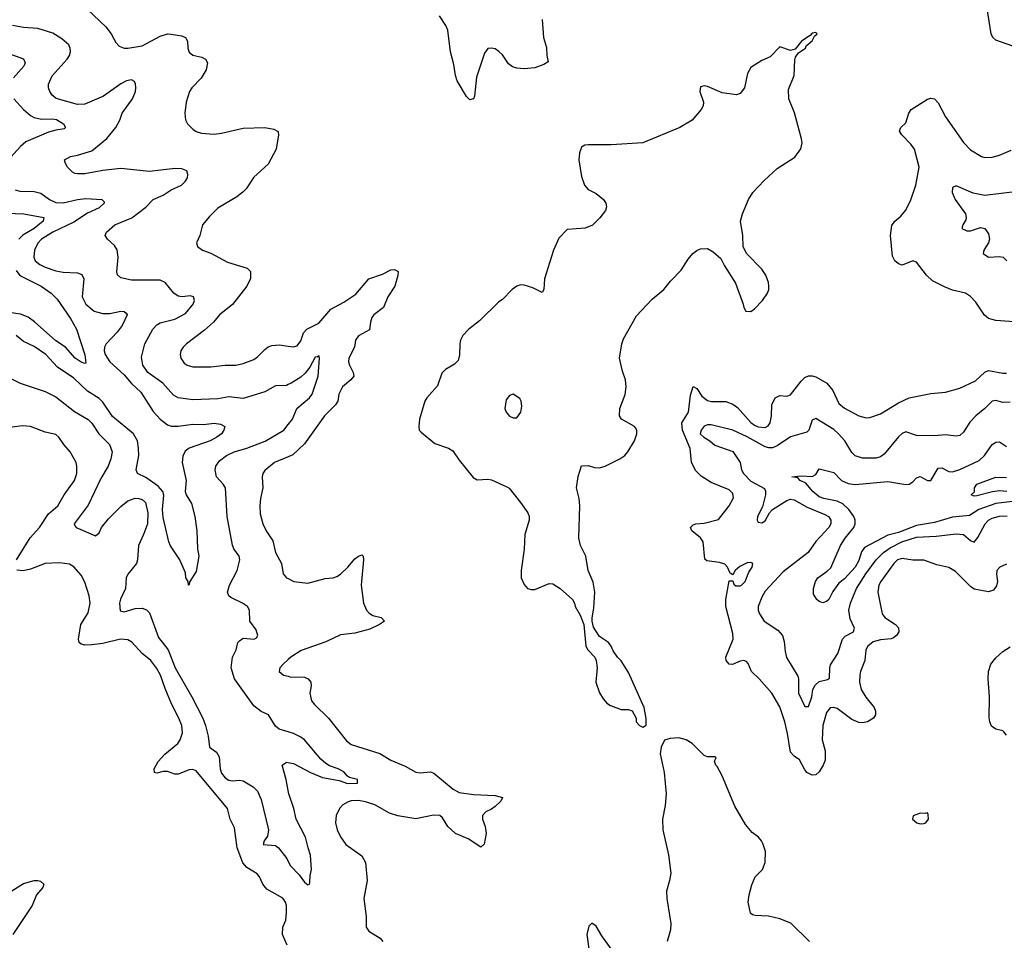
# Model space of a CAD drawing. Header units: inches. Extents: x 1694797 to 1849917, y 907313 to 1017959.
# Tile 21 of 256: x 1708509 to 1713977, y 920957 to 926069. Entities that reach past the tile are written whole.
import ezdxf

# ---------------------------------------------------------------- set-up
doc = ezdxf.new("R2010")
doc.units = ezdxf.units.IN
doc.header["$MEASUREMENT"] = 0
doc.layers.add('B7902', color=7, linetype='Continuous')
doc.layers.add('B7912', color=7, linetype='Continuous')

msp = doc.modelspace()

# ---------------------------------------------------------------- linework, layer by layer
at = {"layer": 'B7902', "color": 5}
for points, elevation in [([(1708850, 926158.4), (1708987.4, 926030), (1709017, 925990), (1709042.8, 925942.8), (1709061.3, 925921.3), (1709090, 925910.3), (1709110, 925910.2), (1709190, 925922.9), (1709290, 925978), (1709330, 925990.2), (1709350, 925989.1), (1709410, 925979.6), (1709430.2, 925970.2), (1709441.5, 925950), (1709443.6, 925910), (1709450, 925888.4), (1709471.1, 925871.1), (1709520.2, 925860.2), (1709540.4, 925850), (1709551.6, 925830), (1709545.2, 925790), (1709516.8, 925743.2), (1709464.9, 925690), (1709452, 925670), (1709434.6, 925610), (1709426.7, 925550), (1709430, 925512), (1709440.7, 925490), (1709470, 925460.7), (1709490, 925447.7), (1709518.4, 925438.4), (1709590, 925434), (1709630, 925438), (1709750, 925465.6), (1709870.3, 925470.3), (1709920.4, 925460.4), (1709941, 925450), (1709944, 925444), (1709947.3, 925430), (1709934.4, 925350), (1709890, 925266.6), (1709810, 925195.1), (1709767.6, 925130), (1709748.8, 925111.2), (1709714.6, 925085.4), (1709610, 925023.1), (1709563.4, 924976.6), (1709524.9, 924930), (1709510.4, 924870), (1709490.5, 924830), (1709496.3, 924810), (1709524, 924790), (1709570, 924771.8), (1709662.5, 924722.5), (1709772.7, 924690), (1709791.6, 924670), (1709791.5, 924631.6), (1709770.2, 924590), (1709691.8, 924488.2), (1709619.7, 924430), (1709585.8, 924390), (1709535.7, 924344.3), (1709435.8, 924270), (1709417.4, 924250), (1709404.6, 924230), (1709400.3, 924210), (1709403.6, 924190), (1709422, 924162), (1709439.1, 924150), (1709470, 924141.3), (1709570, 924141.6), (1709650, 924150.2), (1709710, 924151.3), (1709750, 924160.2), (1709810, 924181.6), (1709830, 924196.1), (1709870, 924237.8), (1709890, 924252.6), (1709910, 924259.6), (1709950, 924263.2), (1710000, 924256.8)], 880), ([(1710000, 924042.7), (1709990, 924038.5), (1709930, 924035.2), (1709870, 924001.9), (1709750, 923965.8), (1709670, 923974.6), (1709610, 923963.2), (1709470, 923957.8), (1709390, 923969.2), (1709364, 923984), (1709304.4, 924050), (1709220.7, 924110), (1709193.7, 924150), (1709185.5, 924194.5), (1709203.2, 924270), (1709249.1, 924350), (1709270, 924374.7), (1709290, 924385.3), (1709370, 924405.6), (1709430, 924438.2), (1709473.4, 924490), (1709479.6, 924510), (1709474.9, 924530), (1709456.3, 924536.3), (1709410.7, 924529.3), (1709390, 924534.2), (1709365.3, 924550), (1709316.9, 924610), (1709290, 924623.5), (1709130, 924622.8), (1709070, 924634.9), (1709051.8, 924651.8), (1709048.2, 924668.2), (1709056.3, 924750), (1709050.2, 924790.2), (1709034.8, 924814.8), (1708996.3, 924850), (1708984, 924870), (1708990.7, 924890), (1709038, 924930), (1709131.7, 924968.3), (1709210, 925028.2), (1709250.4, 925070), (1709306, 925094), (1709350, 925123.8), (1709408, 925150), (1709428.2, 925170), (1709440.4, 925190), (1709443.8, 925210), (1709438, 925230), (1709410, 925240.3), (1709370, 925243.2), (1709230, 925225.4), (1709070, 925242.8), (1708970, 925231.7), (1708870, 925213.4), (1708830, 925212.4), (1708814.6, 925214.6), (1708802.3, 925222.3), (1708774, 925250), (1708762.8, 925270), (1708758.8, 925290), (1708790.4, 925309.6), (1708830, 925316.4), (1708910, 925341.5), (1708994, 925410), (1709042.6, 925470), (1709065.3, 925510), (1709078.5, 925550), (1709135.8, 925630), (1709151.8, 925670), (1709154.4, 925690), (1709152.8, 925712.8), (1709146.2, 925726.2), (1709130, 925734.6), (1709102, 925730), (1709070, 925712.9), (1708975.2, 925644.8), (1708870, 925599.1), (1708830, 925598.2), (1708711.1, 925631.1), (1708689.3, 925649.3), (1708676.9, 925670), (1708669.1, 925690), (1708669.1, 925710), (1708690, 925756.9), (1708772.6, 925850), (1708785.4, 925870), (1708791.1, 925890), (1708790.2, 925910), (1708781.7, 925930), (1708743.4, 925963.4), (1708693.2, 925993.2), (1708610, 926020.6), (1708530, 926024.5), (1708470, 926036.9)], 860), ([(1708369, 925909), (1708530, 925851.4), (1708539.6, 925830), (1708532.6, 925810), (1708474.5, 925745.5)], 840), ([(1708476.5, 925630), (1708529.5, 925570), (1708570, 925536), (1708590, 925526.2), (1708630, 925517.1), (1708690, 925518), (1708714, 925514), (1708752.3, 925490), (1708764.4, 925470), (1708756.5, 925463.5), (1708710, 925456.1), (1708670, 925443.7), (1708544, 925390), (1708514.5, 925365.5), (1708457.2, 925302.8)], 840), ([(1708483.7, 925123.7), (1708510, 925117.5), (1708590, 925114.4), (1708625.8, 925105.8), (1708674.2, 925070), (1708710, 925054.3), (1708750, 925052), (1708830, 925070.5), (1708876.1, 925076.1), (1708966, 925070), (1708977.5, 925057.5), (1708978.6, 925050), (1708950, 925023.6), (1708886.2, 924993.8), (1708810, 924943.7), (1708692.6, 924890), (1708630.9, 924850), (1708610, 924827.8), (1708591.9, 924790), (1708587.5, 924750), (1708595.3, 924730), (1708620.3, 924710), (1708650, 924694.7), (1708710, 924675), (1708750, 924667.7), (1708830, 924663.5), (1708854.6, 924654.6), (1708865.2, 924630), (1708856.3, 924530), (1708876.9, 924490), (1708922, 924450), (1708970, 924436.8), (1709010, 924438), (1709070.2, 924450.2), (1709088.8, 924448.8), (1709099.9, 924439.9), (1709106.4, 924430), (1709077.7, 924370), (1709050, 924333.1), (1708988.6, 924270), (1708980.1, 924250), (1708978.7, 924230), (1708984.4, 924210), (1709010.2, 924170), (1709090, 924097.2), (1709130, 924048.4), (1709181.5, 924001.5), (1709250, 923893.8), (1709290, 923851.4), (1709330, 923819.5), (1709350, 923812.5), (1709390, 923811.3), (1709470, 923823.2), (1709530, 923820.6), (1709590, 923828.1), (1709623.9, 923823.9), (1709648.2, 923810), (1709643.7, 923790), (1709630.3, 923770), (1709604.9, 923750), (1709566.4, 923730), (1709450, 923689.9), (1709427.7, 923672.3), (1709414.5, 923645.5), (1709411.6, 923610), (1709433.2, 923510), (1709427.8, 923450), (1709433.1, 923430), (1709463.4, 923383.4), (1709482, 923310), (1709492.4, 923230), (1709495.8, 923130), (1709504.9, 923090), (1709490, 923005.2), (1709454.8, 922950), (1709449.1, 922929.1), (1709446, 922930), (1709444, 922950), (1709432.7, 922970), (1709430, 922998), (1709398, 923070), (1709347.2, 923147.2), (1709336.9, 923170), (1709305.1, 923305.1), (1709302.3, 923350), (1709309.5, 923429.5), (1709304.2, 923450), (1709278.4, 923478.4), (1709210, 923527.3), (1709163.7, 923550), (1709159.6, 923559.6), (1709156.9, 923570), (1709170.7, 923649.3), (1709168.6, 923690), (1709162.6, 923730), (1709140.8, 923770), (1709025.2, 923865.2), (1708970, 923945.7), (1708950, 923965.2), (1708886.6, 924006.6), (1708810, 924077.9), (1708719.8, 924139.8), (1708654.2, 924210), (1708590, 924254), (1708530, 924281.8), (1708490, 924314.6)], 840), ([(1708435.3, 924995.3), (1708531.6, 924991.6), (1708642.8, 924970), (1708640.3, 924950), (1708590.1, 924910), (1708526.6, 924873.3), (1708503.5, 924850)], 820), ([(1708490, 924676.5), (1708509.2, 924649.2), (1708629.2, 924590), (1708684.2, 924550), (1708717.8, 924517.8), (1708791.7, 924410), (1708824, 924350), (1708870, 924207.3), (1708876.5, 924163.5), (1708870, 924159.7), (1708850, 924167.3), (1708818, 924190), (1708762.7, 924250), (1708710, 924285.8), (1708591.4, 924391.4), (1708557, 924417), (1708513.6, 924433.6), (1708450, 924442.9)], 820), ([(1708430, 924091), (1708511.6, 924051.6), (1708650, 924004.5), (1708710, 923974), (1708814.1, 923894.1), (1708890, 923848.7), (1708910, 923828.5), (1708948.8, 923768.8), (1709007.4, 923710), (1709022.8, 923670), (1709016, 923630), (1709000.6, 923590), (1708959.1, 923520.9), (1708890, 923374), (1708811.8, 923270), (1708817.2, 923257.2), (1708822.7, 923250), (1708930, 923204), (1708950, 923219.6), (1708963.8, 923250), (1709001.7, 923298.3), (1709070, 923365.9), (1709110, 923397.9), (1709150, 923411.8), (1709170, 923411.2), (1709190, 923404.1), (1709207.4, 923387.4), (1709220.7, 923330), (1709218.1, 923270), (1709197.4, 923210), (1709169.4, 923150), (1709163, 923070), (1709157.3, 923050), (1709109.8, 922990), (1709100.7, 922970), (1709097.2, 922910), (1709068.5, 922851.5), (1709063.1, 922830), (1709067, 922787), (1709090, 922781), (1709150, 922799.2), (1709190, 922801.7), (1709213, 922793), (1709230, 922775.3), (1709279.3, 922639.3), (1709333.2, 922570), (1709372.2, 922470), (1709464.9, 922310), (1709525.8, 922190), (1709541.6, 922150), (1709556.1, 922090), (1709563.5, 922030), (1709601.6, 922001.6), (1709616.3, 921976.3), (1709622.1, 921910), (1709630, 921884.7), (1709650, 921858.9), (1709670, 921845.8), (1709690, 921842.2), (1709730, 921846.2), (1709750, 921842), (1709806, 921810), (1709830, 921784.7), (1709850, 921739.5), (1709891.1, 921570), (1709885.3, 921534.7), (1709866.3, 921510), (1709861.2, 921490), (1709930, 921483.5), (1709947.4, 921470), (1709991.9, 921411.9), (1710000, 921395.8)], 860), ([(1708491.1, 923070), (1708568.2, 923191.8), (1708618.9, 923250), (1708670, 923324.7), (1708721.1, 923370), (1708756, 923430), (1708812.6, 923510), (1708825.7, 923550), (1708826.9, 923590), (1708822, 923610), (1708789.8, 923669.8), (1708753.6, 923710), (1708727, 923750), (1708710, 923765.1), (1708650, 923779.3), (1708570, 923809.8), (1708525.3, 923814.7), (1708467, 923807)], 880), ([(1710000, 922114.4), (1709950.8, 922130), (1709930, 922146.7), (1709890.4, 922210), (1709850, 922227.1), (1709810, 922259.7), (1709702.7, 922410), (1709683.8, 922470), (1709691.3, 922528.7), (1709711.3, 922570), (1709721.2, 922610), (1709730, 922621), (1709750, 922634), (1709810.6, 922630), (1709824, 922636), (1709832.2, 922650), (1709821.6, 922681.6), (1709787.9, 922730), (1709785.8, 922790), (1709774, 922810), (1709746.4, 922830), (1709681, 922861), (1709670.2, 922870.2), (1709662.9, 922890), (1709674.2, 922930), (1709717.4, 923010), (1709732.6, 923070), (1709727.2, 923090), (1709698.9, 923130), (1709691.2, 923151.2), (1709662, 923310), (1709651.3, 923470), (1709639.7, 923490), (1709602.9, 923530), (1709595.4, 923570), (1709599.3, 923590), (1709619.6, 923620.4), (1709657.6, 923650), (1709699.5, 923670), (1709770, 923690.5), (1709871.9, 923728.1), (1709975.9, 923790), (1710000, 923820.4)], 860), ([(1710000, 923641.6), (1709924.4, 923610), (1709870, 923565.1), (1709859.5, 923550), (1709854.9, 923530), (1709859.7, 923470), (1709845.8, 923410), (1709842.7, 923370), (1709844.9, 923324.9), (1709859.1, 923270), (1709878.3, 923230), (1709914.4, 923174.4), (1709930.2, 923110.2), (1709962.3, 923050), (1709972.8, 922992.8), (1709990.2, 922970.2), (1710000, 922965.4)], 880), ([(1709994.2, 920930), (1709968.1, 920990), (1709969.9, 921030), (1709986.3, 921070), (1709991.4, 921110), (1709991.5, 921150), (1709985.3, 921170), (1709970, 921190.7), (1709882.2, 921242.2), (1709859.8, 921270), (1709840.7, 921310), (1709827.3, 921327.3), (1709770, 921361.6), (1709747.5, 921387.5), (1709716.1, 921470), (1709702.7, 921582.7), (1709677.8, 921630), (1709662.6, 921690), (1709490, 921897.8), (1709470, 921905), (1709450, 921904.1), (1709390, 921880.6), (1709370, 921880.7), (1709330, 921894.8), (1709305.5, 921894.6), (1709270, 921885.3), (1709258, 921890), (1709256, 921910), (1709278.4, 921950), (1709315.8, 921990), (1709387.1, 922050), (1709400.2, 922070), (1709413.6, 922110), (1709409.8, 922150), (1709393.8, 922190), (1709352.9, 922270), (1709316.2, 922356.2), (1709291.7, 922430), (1709270, 922467.2), (1709237.8, 922510), (1709189.8, 922550), (1709132.2, 922612.2), (1709110, 922626.2), (1709069.8, 922629.8), (1708970, 922605.3), (1708910, 922598.1), (1708870, 922596.8), (1708850, 922601.2), (1708839.2, 922610), (1708834.8, 922630), (1708847.8, 922710), (1708890, 922774.8), (1708900.4, 922830), (1708894.7, 922870), (1708870, 922946), (1708850, 922984.5), (1708810, 923031.5), (1708785.9, 923045.9), (1708730, 923053), (1708650, 923049.8), (1708570, 923018.9), (1708528.5, 923008.5), (1708493.3, 923013.3)], 880), ([(1710000, 922516), (1709972.4, 922490), (1709953, 922470), (1709950.6, 922450), (1709974.8, 922430), (1710000, 922423.4)], 880), ([(1710000, 921788.9), (1709988.7, 921850), (1709966.5, 921930), (1709990, 921945.7), (1710000, 921943.9)], 860), ([(1708450, 921223.2), (1708530, 921272.7), (1708590, 921290.2), (1708610, 921290.2), (1708624.9, 921284.9), (1708642.4, 921270), (1708638.4, 921250), (1708602, 921210), (1708579.3, 921150), (1708471.4, 920990)], 880)]:
    msp.add_lwpolyline(points, dxfattribs=dict(at, elevation=elevation))
at = {"layer": 'B7912', "color": 5}
for points, elevation in [([(1714050, 925912.6), (1713930, 925955.1), (1713914, 925970), (1713904.5, 925990), (1713881.4, 926130)], 880), ([(1711410.3, 926070), (1711418.9, 925970), (1711434.9, 925914.9), (1711437.3, 925870), (1711444.9, 925835.1), (1711419.6, 925820.4), (1711370, 925802.3), (1711310, 925796.5), (1711270, 925798.8), (1711246.4, 925806.4), (1711223.5, 925823.5), (1711190, 925873.8), (1711170, 925893), (1711150, 925906.3), (1711130, 925911.6), (1711110, 925908.5), (1711090, 925883.6), (1711046.1, 925750), (1711035.6, 925644.4), (1711030, 925629.4), (1711010, 925624.7), (1710990, 925643), (1710939.1, 925730), (1710930, 925759.3), (1710920.9, 925820.9), (1710901.4, 925890), (1710886.2, 926010), (1710876.7, 926036.7), (1710841.2, 926090)], 880), ([(1714105.6, 924385.6), (1713930, 924397.8), (1713890, 924409.8), (1713868.4, 924428.4), (1713820.2, 924500.2), (1713790, 924532.6), (1713762.7, 924550), (1713690, 924567.7), (1713645.3, 924585.3), (1713579.2, 924619.2), (1713544.7, 924650), (1713490, 924722), (1713470, 924729.6), (1713410, 924705.4), (1713390, 924713.5), (1713370, 924729.8), (1713356.2, 924756.2), (1713344.8, 924870), (1713353.6, 924926.4), (1713370, 924950.4), (1713402, 924978), (1713429.6, 925010), (1713457.2, 925062.8), (1713485.3, 925150), (1713505.3, 925250), (1713478, 925350), (1713458.3, 925378.3), (1713408.2, 925430), (1713396.2, 925450), (1713398.9, 925461.1), (1713402.7, 925470), (1713430, 925496.3), (1713447.1, 925550), (1713460.5, 925570), (1713550, 925626.7), (1713570, 925633.7), (1713590.4, 925630), (1713610, 925608), (1713650.3, 925530), (1713750, 925387), (1713790, 925345.7), (1713850, 925308.9), (1713870, 925304), (1713910, 925305.5), (1713950, 925316.5), (1714015.2, 925344.8)], 880), ([(1714050, 925114.9), (1713870, 925092.1), (1713804.8, 925104.8), (1713710, 925145.5), (1713690, 925138), (1713688.5, 925110), (1713704.7, 925070), (1713761.1, 924990), (1713766.2, 924970), (1713763.2, 924956.8), (1713747, 924930), (1713740.9, 924910), (1713770, 924896.4), (1713790, 924895.6), (1713845.4, 924914.6), (1713870, 924909.7), (1713890, 924879.5), (1713896, 924850), (1713889.6, 924830), (1713864.5, 924790), (1713860.9, 924770), (1713890, 924749.7), (1713950, 924754.7), (1713971.3, 924750), (1713991, 924730)], 860), ([(1710000, 924256.8), (1710030, 924252.9), (1710050, 924258.9), (1710070, 924285.5), (1710085.5, 924330), (1710103.1, 924350), (1710170, 924383.8), (1710237.6, 924462.4), (1710310, 924499.8), (1710375.2, 924544.8), (1710448.2, 924630), (1710524.1, 924655.9), (1710570, 924679.3), (1710590, 924682), (1710610.3, 924670.3), (1710610, 924648.7), (1710593.5, 924590), (1710553.7, 924530), (1710529.1, 924470), (1710475.5, 924430), (1710464.4, 924415.6), (1710456.8, 924390), (1710452.4, 924347.6), (1710390, 924313.5), (1710374.3, 924290), (1710368.4, 924250), (1710336.9, 924190), (1710335.3, 924170), (1710340.2, 924150), (1710362, 924110), (1710364.2, 924090), (1710349.1, 924070), (1710302.2, 924030), (1710281.1, 923990), (1710275.2, 923950), (1710263.9, 923930), (1710201.2, 923870), (1710090, 923714), (1710027, 923652.9), (1710000, 923641.6)], 880), ([(1710000, 923820.4), (1710023.5, 923850), (1710049.1, 923910.9), (1710118.2, 923970), (1710133.1, 923990), (1710166.3, 924090), (1710173.4, 924190), (1710170, 924202.8), (1710163.3, 924196.7), (1710150, 924195.3), (1710120.2, 924139.8), (1710094.2, 924105.8), (1710070, 924083.8), (1710017.4, 924050), (1710000, 924042.7)], 860), ([(1713990, 923045), (1713952.9, 923030), (1713935.4, 923010), (1713933.5, 922990), (1713938.9, 922950), (1713934.7, 922925.3), (1713918.2, 922901.8), (1713890, 922892.1), (1713810, 922907.1), (1713790, 922921), (1713705.8, 923005.8), (1713670, 923027.5), (1713602.3, 923042.3), (1713530, 923068.7), (1713470, 923068.8), (1713410, 923078.1), (1713384.2, 923070), (1713363.9, 923050), (1713291.8, 922950), (1713280.6, 922930), (1713274.2, 922890), (1713298.5, 922770), (1713313.1, 922750), (1713373.1, 922710), (1713390, 922693.1), (1713391.4, 922670), (1713379.6, 922650), (1713362.7, 922637.3), (1713348.8, 922631.2), (1713290, 922626), (1713250, 922615.3), (1713219.7, 922590), (1713209.3, 922570), (1713203.2, 922510), (1713178.2, 922450), (1713175, 922430), (1713172.6, 922390), (1713181.9, 922350), (1713208.1, 922308.1), (1713255.2, 922250), (1713262.4, 922230), (1713262.8, 922210), (1713250.3, 922190), (1713217.1, 922170), (1713190, 922164.9), (1713170, 922166.6), (1713130, 922184.1), (1713050, 922243.5), (1713030, 922250.8), (1713010, 922247.6), (1712990, 922222.7), (1712970.2, 922149.8), (1712966.3, 922070), (1712983.2, 922010), (1712981.7, 921958.3), (1712972, 921930), (1712950, 921892), (1712930, 921876.9), (1712910, 921873.6), (1712881.6, 921890), (1712867.1, 921907.1), (1712839.4, 921959.4), (1712810, 921980.5), (1712790, 922002.4), (1712773.8, 922106.2), (1712758.6, 922170), (1712730, 922254.3), (1712686.2, 922330), (1712616.8, 922410), (1712574.2, 922450), (1712554.6, 922494.6), (1712545.2, 922505.2), (1712530, 922510.8), (1712510, 922506.6), (1712468.8, 922488.8), (1712450, 922491.3), (1712432.8, 922510), (1712431.1, 922530), (1712471.7, 922630), (1712470, 922661.2), (1712430.8, 922810), (1712431.1, 922850), (1712450, 922954), (1712470, 922954), (1712474.8, 922934.8), (1712486.2, 922926.2), (1712510, 922924.6), (1712518.4, 922930), (1712538, 922950), (1712558.9, 923001.1), (1712576.9, 923030), (1712581.2, 923050), (1712570, 923055.6), (1712550, 923052.8), (1712507.8, 923032.2), (1712482.8, 923010), (1712470, 922986), (1712455.3, 922995.3), (1712440.9, 923030), (1712426, 923046), (1712395.3, 923055.3), (1712324.9, 923064.9), (1712314.3, 923074.3), (1712304.1, 923170), (1712290, 923192.5), (1712242.2, 923230), (1712235.1, 923250), (1712250, 923264.9), (1712264, 923270), (1712310, 923272.9), (1712390, 923293), (1712449.8, 923370), (1712473.8, 923413.8), (1712470, 923438.4), (1712450, 923459.3), (1712350, 923499.9), (1712293.5, 923533.5), (1712264.2, 923564.2), (1712239.3, 923610), (1712232.5, 923687.5), (1712190.3, 923790), (1712186.7, 923830), (1712223.2, 923890), (1712235.3, 923984.7), (1712250, 924031.7), (1712270, 924021.3), (1712298.3, 923978.3), (1712330, 923954.1), (1712351.8, 923948.2), (1712430, 923949.4), (1712470, 923935), (1712495, 923915), (1712570, 923831.8), (1712590, 923817), (1712610, 923807.8), (1712650, 923805.2), (1712666.5, 923813.5), (1712677.4, 923830), (1712684.5, 923870), (1712686.8, 923930), (1712704.4, 923970), (1712730, 923982.4), (1712770, 923979.2), (1712790, 923985.3), (1712850, 924062.6), (1712870, 924081.5), (1712890, 924091.1), (1712910, 924091.8), (1712930, 924086.3), (1712991.1, 924050), (1713026, 924010), (1713058.4, 923938.4), (1713090, 923911.5), (1713170, 923868.9), (1713210, 923858.9), (1713230, 923860.3), (1713290, 923879.6), (1713390, 923941.2), (1713450, 923970.1), (1713570, 923993.4), (1713650, 924000.6), (1713730, 924023.8), (1713817, 924063), (1713870, 924112.1), (1713890, 924120.6), (1713970, 924105.5), (1713990, 924106)], 880), ([(1714010, 923945), (1713970, 923944.2), (1713930, 923955), (1713910, 923950.2), (1713870, 923909.2), (1713818.9, 923870), (1713786.7, 923833.3), (1713750, 923778), (1713730, 923759.3), (1713710, 923755.8), (1713650, 923763.6), (1713590, 923758.5), (1713490, 923760.3), (1713430, 923780.3), (1713410, 923771.7), (1713390, 923752.9), (1713310, 923656), (1713290, 923642), (1713265.9, 923634.1), (1713190, 923634), (1713150, 923648.1), (1713130, 923666.3), (1713091.5, 923730), (1713057.4, 923770), (1713030, 923792.9), (1712930, 923853.7), (1712910, 923845.5), (1712892.1, 923790), (1712881.2, 923778.8), (1712790, 923752.9), (1712716.3, 923703.7), (1712690, 923692.5), (1712670, 923691.4), (1712650, 923697.2), (1712550, 923752.6), (1712470, 923790.6), (1712350, 923819), (1712330, 923819.2), (1712310, 923811.8), (1712293.3, 923790), (1712289.1, 923770), (1712308.9, 923750), (1712342.9, 923730), (1712370, 923705.7), (1712470, 923670.5), (1712509.7, 923610), (1712517.4, 923570), (1712529.7, 923550), (1712570, 923507.5), (1712645.6, 923465.6), (1712651.9, 923451.9), (1712651.7, 923430), (1712635.1, 923364.9), (1712606.9, 923310), (1712604.1, 923290), (1712610, 923278.5), (1712630, 923275.2), (1712650, 923286.5), (1712673.6, 923330), (1712690.7, 923350), (1712770, 923399.6), (1712790, 923406.4), (1712810, 923402.6), (1712883, 923362.9), (1712981.2, 923321.2), (1713000.4, 923310), (1713014, 923290), (1713013.2, 923270), (1713003.5, 923250), (1712930, 923171.2), (1712887.6, 923110), (1712750, 923002.8), (1712650, 922895.3), (1712630, 922862.4), (1712609.9, 922810), (1712609.9, 922790), (1712617.1, 922770), (1712643.5, 922730), (1712719.6, 922679.6), (1712746.2, 922650), (1712755.6, 922615.5), (1712760.2, 922560.2), (1712768.1, 922528.1), (1712830, 922423.7), (1712834.4, 922410), (1712834.9, 922330), (1712870, 922256), (1712890, 922255.3), (1712907.8, 922310), (1712913.8, 922350), (1712926.2, 922373.8), (1712950, 922393.7), (1712994.7, 922405.3), (1713006.9, 922413.1), (1713007.8, 922470), (1713012.9, 922487.1), (1713053.4, 922550), (1713079.1, 922630), (1713094.1, 922645.9), (1713139.6, 922670), (1713146, 922690), (1713121.6, 922741.6), (1713114.8, 922790), (1713122.6, 922830), (1713156.9, 922910), (1713207.6, 922992.4), (1713266.6, 923070), (1713307.3, 923110), (1713343.2, 923136.8), (1713407.8, 923170), (1713490, 923196.5), (1713598.5, 923201.5), (1713710, 923214.4), (1713750, 923210.5), (1713790, 923176.8), (1713810, 923168.6), (1713830, 923194), (1713870.8, 923270), (1713890, 923289.2), (1713910, 923301.2), (1713950, 923313), (1713993.6, 923313.6)], 860), ([(1714070, 923399), (1713930, 923382), (1713836.6, 923350), (1713784.5, 923315.5), (1713690, 923306.4), (1713590, 923277.3), (1713490, 923260.1), (1713390, 923221), (1713330, 923206.5), (1713201.8, 923138.2), (1713184.9, 923115.1), (1713170, 923066.2), (1713150.1, 923030), (1713090, 922964.5), (1713058.9, 922941.1), (1713026, 922894), (1713003.2, 922850), (1712990, 922837.6), (1712970, 922831.2), (1712950, 922838.7), (1712936.2, 922850), (1712918.6, 922878.6), (1712916.9, 922910), (1712928.5, 922950), (1712942.2, 922970), (1712993.8, 923006.2), (1713013.9, 923026.1), (1713068.6, 923150), (1713093.1, 923190), (1713142.1, 923250), (1713149.9, 923270), (1713149.9, 923290), (1713142.4, 923310), (1713113.9, 923350), (1713081.3, 923381.3), (1713050, 923396.4), (1712975.1, 923410), (1712950, 923420.5), (1712913.6, 923450), (1712875.4, 923495.4), (1712844.2, 923510), (1712830, 923525.6), (1712798, 923530), (1712850, 923536), (1712910, 923532.4), (1712930, 923544.4), (1712950, 923575.8), (1713030, 923555.3), (1713072.6, 923510), (1713110, 923493.4), (1713150, 923487.4), (1713330, 923504.1), (1713430, 923488.4), (1713450, 923489.2), (1713470, 923502.8), (1713490, 923525.7), (1713510, 923532.8), (1713550, 923510.3), (1713570, 923510.4), (1713610, 923579.6), (1713630, 923581.2), (1713670, 923560.9), (1713690, 923557.9), (1713730, 923570.7), (1713837.8, 923622.2), (1713868.4, 923650), (1713909.8, 923710), (1713930, 923722.6), (1713950, 923725.3), (1713990, 923698.5)], 840), ([(1713990.7, 923450), (1713950, 923452.9), (1713912.1, 923447.9), (1713825.2, 923425.2), (1713810, 923424.2), (1713794, 923430), (1713812, 923448), (1713812.7, 923470), (1713825.2, 923490), (1713930, 923529.2), (1713990, 923526.9)], 820), ([(1710000, 922965.4), (1710031, 922950), (1710110, 922939.5), (1710206.2, 922966.2), (1710250, 922970.3), (1710270, 922976.5), (1710290, 922990.3), (1710331.4, 923028.6), (1710370, 923075.3), (1710390, 923090.4), (1710410, 923097.3), (1710417.3, 923090), (1710418.7, 923070), (1710404.7, 922930), (1710419.2, 922830), (1710435.6, 922790), (1710450, 922773.4), (1710470, 922761.6), (1710516, 922750), (1710535.5, 922730), (1710508, 922710), (1710454.3, 922685.7), (1710370, 922662.2), (1710290, 922652.8), (1710210, 922614.1), (1710072.7, 922567.3), (1710014.9, 922530), (1710000, 922516)], 880), ([(1713990, 922096.9), (1713975.7, 922115.7), (1713970, 922121.3), (1713930, 922129.7), (1713906.8, 922146.8), (1713896.2, 922170), (1713892.6, 922192.6), (1713895.5, 922310), (1713887.7, 922410), (1713889.8, 922450), (1713902.8, 922490), (1713930, 922526), (1713970, 922560.3), (1714010, 922587)], 880), ([(1710000, 922423.4), (1710010, 922420.7), (1710090, 922418), (1710112, 922410), (1710126.2, 922390), (1710128.3, 922370), (1710119.6, 922330), (1710130, 922286.4), (1710145.8, 922265.8), (1710224, 922190), (1710324.5, 922064.5), (1710350, 922043.9), (1710510, 921994.5), (1710570, 921957.5), (1710650, 921924.2), (1710710, 921890.2), (1710733, 921887), (1710790, 921891.9), (1710810, 921885.8), (1710917.1, 921797.1), (1710950, 921777.8), (1711030, 921766.8), (1711150, 921762.3), (1711191.4, 921750), (1711181.6, 921730), (1711150, 921700.9), (1711130, 921685.4), (1711097.6, 921670), (1711079.6, 921650), (1711079.6, 921630), (1711094.9, 921590), (1711099, 921550), (1711088.5, 921491.5), (1711070, 921474.5), (1711000.4, 921520.4), (1710929.8, 921550), (1710886.6, 921590), (1710858, 921638), (1710842, 921650), (1710807.3, 921652.7), (1710710, 921631.9), (1710610, 921648.3), (1710563.4, 921663.4), (1710481.3, 921710), (1710430, 921726.5), (1710390, 921733.4), (1710350, 921731.3), (1710334.1, 921725.9), (1710303.8, 921710), (1710285.3, 921690), (1710266, 921650), (1710263.2, 921610), (1710272.3, 921570), (1710290, 921532.4), (1710320.3, 921490), (1710410, 921426.7), (1710430.1, 921390.1), (1710438.8, 921290), (1710420.7, 921190), (1710433.2, 921090), (1710432.6, 921030), (1710448.5, 921008.5), (1710510.2, 920970), (1710526, 920950)], 880), ([(1710000, 921943.9), (1710030, 921938.5), (1710123.5, 921890), (1710190, 921861.3), (1710284.2, 921844.2), (1710330, 921827.2), (1710386, 921830), (1710386, 921850), (1710341.6, 921861.6), (1710329.2, 921869.2), (1710310, 921892.1), (1710278.7, 921910), (1710230, 921925.4), (1710210, 921938.8), (1710182.5, 921962.5), (1710090.3, 922070), (1710070, 922084.9), (1710030, 922104.9), (1710000, 922114.4)], 860), ([(1712895.1, 920950), (1712792.7, 921052.7), (1712730, 921077.2), (1712668.4, 921091.6), (1712594.2, 921094.2), (1712578.6, 921098.6), (1712567.6, 921107.6), (1712555.6, 921170), (1712560.5, 921210), (1712575.3, 921264.7), (1712594.5, 921310), (1712633.7, 921350), (1712648.6, 921390), (1712650.9, 921450), (1712635.6, 921495.6), (1712629.4, 921510), (1712612, 921530), (1712576.6, 921556.6), (1712540, 921600), (1712481.8, 921701.8), (1712411.3, 921871.3), (1712383.2, 921923.2), (1712375.3, 921930), (1712368, 921952), (1712378, 921970), (1712370, 921975.3), (1712330, 921975.3), (1712310, 921984), (1712243.6, 922050), (1712210, 922070.9), (1712170, 922082), (1712122, 922078), (1712090.8, 922069.2), (1712071, 922030), (1712067.1, 921992.9), (1712088.9, 921890), (1712099.6, 921770), (1712094, 921706), (1712079.5, 921630), (1712081.1, 921570), (1712112.1, 921432.1), (1712124.7, 921330), (1712118.5, 921290), (1712101.1, 921230), (1712102.6, 921190), (1712125.3, 921050), (1712124.4, 921015.6), (1712104.9, 920950)], 920), ([(1710000, 921395.8), (1710013.1, 921370), (1710061.1, 921321.1), (1710090, 921280.5), (1710110, 921264.5), (1710118.8, 921270), (1710121.4, 921278.6), (1710122.8, 921317.2), (1710130.3, 921349.6), (1710124.9, 921430), (1710110.4, 921470), (1710097, 921530), (1710044.7, 921630), (1710031.2, 921690), (1710003.5, 921770), (1710000, 921788.9)], 860), ([(1711793.7, 920910), (1711741.8, 920981.8), (1711710, 921035.3), (1711687.5, 921052.5), (1711670, 921035.3), (1711659.1, 920990), (1711670.4, 920910)], 920)]:
    msp.add_lwpolyline(points, dxfattribs=dict(at, elevation=elevation))
for points, elevation in [([(1712930, 925998), (1712910, 925994), (1712898.8, 925981.2), (1712852, 925950), (1712815.3, 925904.7), (1712790, 925897.2), (1712730, 925918), (1712677.1, 925862.9), (1712630, 925842.7), (1712570, 925802.7), (1712550.5, 925770), (1712534, 925690), (1712510, 925659.3), (1712490, 925652.3), (1712410, 925662), (1712330, 925698), (1712310, 925701.2), (1712290, 925695.3), (1712287.3, 925670), (1712307.7, 925610), (1712304.9, 925590), (1712293.4, 925570), (1712243.8, 925510), (1712176.3, 925470), (1711970, 925384.8), (1711793.9, 925373.9), (1711666.6, 925373.4), (1711648.3, 925371.7), (1711630, 925361.2), (1711617.6, 925330), (1711613.7, 925290), (1711630, 925198), (1711646.3, 925150), (1711666.3, 925126.3), (1711710, 925104.2), (1711751.2, 925071.2), (1711764.9, 925050), (1711768.5, 925030), (1711762.4, 925010), (1711731.3, 924968.7), (1711690, 924927.1), (1711650, 924912.1), (1711550, 924904.7), (1711503.6, 924856.4), (1711473.6, 924790), (1711423, 924630), (1711420.7, 924570), (1711410, 924554), (1711359.1, 924579.1), (1711310, 924595.6), (1711290, 924597), (1711270, 924589.5), (1711244, 924570), (1711190, 924516), (1711170, 924502.7), (1711063.2, 924396.8), (1711004.4, 924350), (1710970, 924315.6), (1710956.9, 924290), (1710952.9, 924270), (1710952.4, 924207.6), (1710943.5, 924176.5), (1710923.9, 924156.1), (1710874.2, 924125.8), (1710853.8, 924106.2), (1710830, 924035.1), (1710770.3, 923970), (1710759, 923950), (1710730.3, 923850), (1710725.3, 923810), (1710728.5, 923790), (1710738, 923778), (1710815.6, 923715.6), (1710890, 923690.3), (1710914.7, 923674.7), (1710950, 923623), (1711027.3, 923527.3), (1711050, 923514.9), (1711110, 923518.5), (1711130, 923514.9), (1711215.5, 923475.5), (1711227.3, 923467.3), (1711290, 923387.3), (1711330.4, 923330), (1711339.3, 923310), (1711339.3, 923290), (1711314.9, 923210), (1711310.4, 923129.6), (1711293.4, 923010), (1711294.8, 922970), (1711310, 922932), (1711330, 922911.3), (1711350, 922904.7), (1711370, 922904.7), (1711450, 922938), (1711470, 922936), (1711510, 922911), (1711578.8, 922850), (1711590.8, 922830), (1711594.8, 922810), (1711622, 922762), (1711642, 922710), (1711653.4, 922590), (1711664, 922570), (1711702.8, 922530), (1711710.8, 922510), (1711716.3, 922470), (1711708.2, 922390), (1711730, 922330.8), (1711750, 922297.3), (1711770, 922274), (1711790, 922260.5), (1711850, 922238.8), (1711890, 922238), (1711910, 922231.3), (1711932, 922190), (1711932, 922170), (1711952, 922150), (1711970, 922141), (1711988.4, 922151.6), (1711988.4, 922188.4), (1711978, 922250), (1711890, 922444), (1711850, 922508.7), (1711828.7, 922530), (1711804.7, 922564.7), (1711794, 922590), (1711779, 922610), (1711730, 922644), (1711696.5, 922696.5), (1711688, 922730), (1711688.4, 922748.4), (1711698.6, 922801.4), (1711703.7, 922890), (1711694.8, 922945.2), (1711667, 923010), (1711653.6, 923090), (1711624.5, 923150), (1711614.5, 923190), (1711619.6, 923370), (1711615.6, 923410), (1711601.6, 923470), (1711610, 923532), (1711630, 923591), (1711666.8, 923593.2), (1711701.8, 923581.8), (1711730, 923581.3), (1711760.9, 923590), (1711842, 923630), (1711869.4, 923650), (1711886.6, 923670), (1711923.7, 923730), (1711936, 923770), (1711936, 923790), (1711930, 923802), (1711924, 923810), (1711852.3, 923850), (1711839.5, 923870), (1711842.9, 923910), (1711872.1, 923987.9), (1711877.4, 924030), (1711874.3, 924070), (1711857.2, 924117.2), (1711840.4, 924190), (1711853.6, 924270), (1711863.2, 924296.8), (1711935.5, 924424.5), (1712022.4, 924517.6), (1712086, 924570), (1712122.9, 924617.1), (1712182, 924678), (1712221.4, 924738.6), (1712248.2, 924770), (1712270, 924787.2), (1712290, 924796), (1712330, 924797.6), (1712360.6, 924780.6), (1712403.7, 924743.7), (1712422.8, 924702.8), (1712485.3, 924605.3), (1712528, 924490), (1712530.6, 924470.6), (1712542, 924450), (1712570, 924447.7), (1712590, 924462.8), (1712635.1, 924510), (1712662.7, 924550), (1712669.3, 924570), (1712669.5, 924590.5), (1712667.3, 924610), (1712652.8, 924650), (1712630, 924684.5), (1712548.2, 924768.2), (1712527, 924807), (1712524.7, 924870), (1712513, 924950), (1712522.6, 924990), (1712556.4, 925070), (1712581.3, 925110), (1712643.4, 925176.6), (1712716.6, 925243.4), (1712814.5, 925305.5), (1712848.3, 925351.7), (1712855.3, 925384.7), (1712851.9, 925408.1), (1712811.5, 925551.5), (1712781.1, 925630), (1712778.5, 925681.5), (1712810, 925758), (1712814.2, 925845.8), (1712818.6, 925861.4), (1712834.5, 925885.5), (1712872.7, 925910), (1712877.2, 925922.8), (1712910, 925952), (1712923.1, 925976.9), (1712938, 925990)], 920), ([(1711250, 923989), (1711230, 923982), (1711210, 923958), (1711202.8, 923910), (1711211, 923890), (1711230, 923866.8), (1711250, 923858), (1711270, 923858), (1711292.7, 923890), (1711297, 923923), (1711294.5, 923950), (1711286.3, 923966.3)], 940), ([(1713550, 921666), (1713538, 921662), (1713510, 921664), (1713471.1, 921648.9), (1713466.8, 921630), (1713491.3, 921610), (1713510, 921604.9), (1713530, 921606), (1713542, 921610), (1713557.2, 921630), (1713555.3, 921655.3)], 920)]:
    msp.add_lwpolyline(points, close=True, dxfattribs=dict(at, elevation=elevation))

doc.saveas('drawing.dxf')
